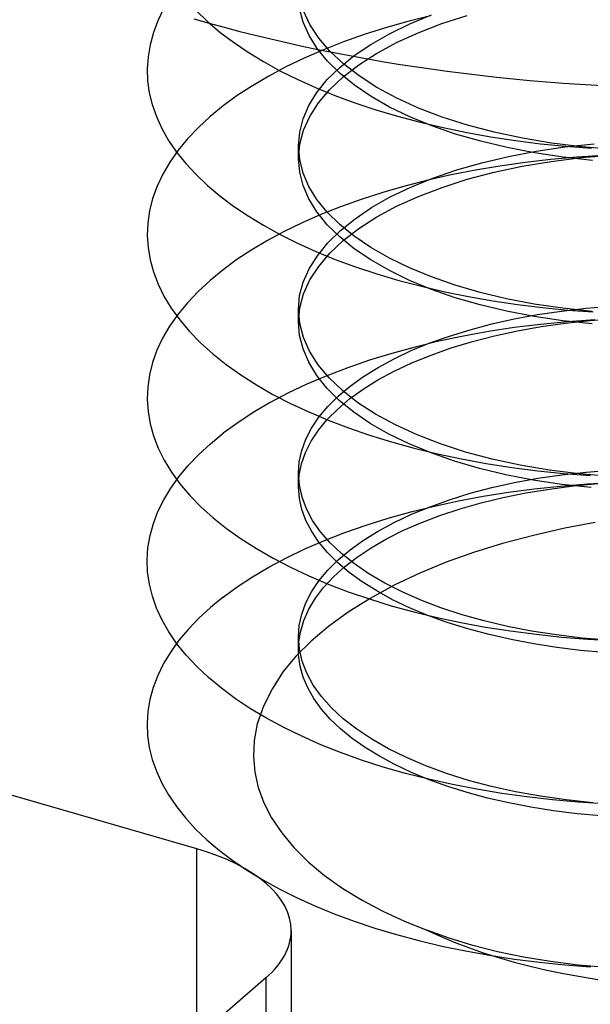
# Model space of a CAD drawing. Header units: millimetres. Extents: x -24 to 80, y -43 to 164.
# Tile 127 of 223: x -12.76 to -11.25, y 142.39 to 145. Entities that reach past the tile are written whole.
import ezdxf

# ---------------------------------------------------------------- set-up
doc = ezdxf.new("R2010")
doc.units = ezdxf.units.MM
doc.layers.add('MAIN-1', color=7, linetype='Continuous')
doc.layers.add('MAIN-2', color=7, linetype='Continuous')

msp = doc.modelspace()

# ---------------------------------------------------------------- linework, layer by layer
at = {"layer": 'MAIN-1'}
for p, q in [((-12.2871, 142.8039), (-13.1531, 143.0539)), ((-12.2871, 142.3039), (-12.2871, 142.8039)), ((-12.1041, 142.4624), (-14.1041, 140.7303))]:
    msp.add_line(p, q, dxfattribs=at)
for start_param, end_param in [(-0.000094, 1.047198), (-0.523599, -0.000094)]:
    msp.add_ellipse((-12.5371, 142.5874), major_axis=(0.5, 0), ratio=0.5, start_param=start_param, end_param=end_param, dxfattribs=at)
at = {"layer": 'MAIN-2'}
for p, q in [((-12.3746, 145.0249), (-12.3898, 144.9936)), ((-12.2889, 145.0202), (-12.2587, 144.9914)), ((-12.0056, 144.9899), (-12.0149, 145.0255)), ((-11.9878, 144.9836), (-12.0046, 145.0201)), ((-12.3898, 144.9936), (-12.4017, 144.962)), ((-12.2587, 144.9914), (-12.2256, 144.9635)), ((-11.9901, 144.9547), (-12.0056, 144.9899)), ((-11.7291, 144.9914), (-11.7875, 144.975)), ((-11.6691, 145.0065), (-11.7291, 144.9914)), ((-11.724, 144.9851), (-11.6659, 145.0091)), ((-11.6389, 144.9859), (-11.5721, 145.0073)), ((-12.2256, 144.9635), (-12.1898, 144.9365)), ((-11.9645, 144.9478), (-11.9878, 144.9836)), ((-11.7875, 144.975), (-11.8442, 144.9571)), ((-11.7776, 144.9591), (-11.724, 144.9851)), ((-11.7012, 144.9619), (-11.6389, 144.9859)), ((-12.4017, 144.962), (-12.4104, 144.9301)), ((-11.9685, 144.9201), (-11.9901, 144.9547)), ((-11.9349, 144.913), (-11.9645, 144.9478)), ((-11.899, 144.9377), (-11.9519, 144.917)), ((-11.8442, 144.9571), (-11.899, 144.9377)), ((-11.8265, 144.9311), (-11.7776, 144.9591)), ((-11.7588, 144.9356), (-11.7012, 144.9619)), ((-12.4104, 144.9301), (-12.4158, 144.8982)), ((-12.1898, 144.9365), (-12.1513, 144.9104)), ((-11.9519, 144.917), (-12.0026, 144.8949)), ((-11.9411, 144.8865), (-11.9685, 144.9201)), ((-11.8992, 144.8795), (-11.9349, 144.913)), ((-11.8704, 144.9014), (-11.8265, 144.9311)), ((-11.8113, 144.9072), (-11.7588, 144.9356)), ((-12.4158, 144.8982), (-12.4179, 144.8664)), ((-12.1513, 144.9104), (-12.1104, 144.8854)), ((-12.1104, 144.8854), (-12.0671, 144.8614)), ((-12.0026, 144.8949), (-12.051, 144.8716)), ((-11.908, 144.854), (-11.9411, 144.8865)), ((-11.909, 144.8702), (-11.8704, 144.9014)), ((-11.8585, 144.8768), (-11.8113, 144.9072)), ((-12.4179, 144.8664), (-12.4168, 144.8348)), ((-12.051, 144.8716), (-12.0967, 144.8472)), ((-12.0671, 144.8614), (-12.0213, 144.8386)), ((-11.942, 144.8377), (-11.909, 144.8702)), ((-11.9002, 144.8448), (-11.8585, 144.8768)), ((-11.8578, 144.8475), (-11.8992, 144.8795)), ((-12.4168, 144.8348), (-12.4125, 144.8032)), ((-12.0967, 144.8472), (-12.1396, 144.8218)), ((-12.0213, 144.8386), (-11.9729, 144.8168)), ((-11.9693, 144.8041), (-11.942, 144.8377)), ((-11.9358, 144.8112), (-11.9002, 144.8448)), ((-11.8695, 144.8228), (-11.908, 144.854)), ((-11.8107, 144.8171), (-11.8578, 144.8475)), ((-12.1396, 144.8218), (-12.1797, 144.7955)), ((-11.9729, 144.8168), (-11.9221, 144.796)), ((-11.9653, 144.7764), (-11.9358, 144.8112)), ((-11.8258, 144.7932), (-11.8695, 144.8228)), ((-11.7581, 144.7888), (-11.8107, 144.8171)), ((-12.4125, 144.8032), (-12.4047, 144.7716)), ((-12.1797, 144.7955), (-12.2169, 144.7682)), ((-11.9905, 144.7695), (-11.9693, 144.8041)), ((-11.9221, 144.796), (-11.8688, 144.7764)), ((-11.777, 144.7653), (-11.8258, 144.7932)), ((-11.7005, 144.7626), (-11.7581, 144.7888)), ((-12.4047, 144.7716), (-12.3936, 144.7399)), ((-12.2169, 144.7682), (-12.2513, 144.7401)), ((-12.0057, 144.7343), (-11.9905, 144.7695)), ((-11.9883, 144.7406), (-11.9653, 144.7764)), ((-11.8688, 144.7764), (-11.8133, 144.7581)), ((-11.8133, 144.7581), (-11.7558, 144.741)), ((-11.7233, 144.7393), (-11.777, 144.7653)), ((-11.6379, 144.7388), (-11.7005, 144.7626)), ((-12.3936, 144.7399), (-12.3791, 144.7083)), ((-12.2513, 144.7401), (-12.2827, 144.7112)), ((-12.0147, 144.6985), (-12.0057, 144.7343)), ((-12.0047, 144.704), (-11.9883, 144.7406)), ((-11.7558, 144.741), (-11.6965, 144.7253)), ((-11.665, 144.7155), (-11.7233, 144.7393)), ((-11.571, 144.7175), (-11.6379, 144.7388)), ((-12.3791, 144.7083), (-12.3612, 144.677)), ((-12.2827, 144.7112), (-12.3111, 144.6815)), ((-12.0145, 144.6668), (-12.0047, 144.704)), ((-11.6965, 144.7253), (-11.6356, 144.711)), ((-11.6025, 144.6939), (-11.665, 144.7155)), ((-11.6356, 144.711), (-11.5731, 144.6981)), ((-11.5002, 144.6989), (-11.571, 144.7175)), ((-12.3612, 144.677), (-12.3402, 144.6462)), ((-12.3111, 144.6815), (-12.3363, 144.651)), ((-12.0178, 144.6625), (-12.0147, 144.6985)), ((-11.5362, 144.6748), (-11.6025, 144.6939)), ((-11.5731, 144.6981), (-11.5092, 144.6867)), ((-11.5092, 144.6867), (-11.4441, 144.6768)), ((-11.4259, 144.683), (-11.5002, 144.6989)), ((-11.4441, 144.6768), (-11.3779, 144.6684)), ((-11.3486, 144.6701), (-11.4259, 144.683)), ((-12.3363, 144.651), (-12.3583, 144.6198)), ((-12.0178, 144.6294), (-12.0145, 144.6668)), ((-12.0147, 144.6266), (-12.0178, 144.6625)), ((-12.0178, 144.6598), (-12.0178, 144.6625)), ((-12.0178, 144.657), (-12.0178, 144.6598)), ((-12.0178, 144.6543), (-12.0178, 144.657)), ((-12.0178, 144.6515), (-12.0178, 144.6543)), ((-12.0178, 144.6488), (-12.0178, 144.6515)), ((-11.4665, 144.6581), (-11.5362, 144.6748)), ((-11.3937, 144.6441), (-11.4665, 144.6581)), ((-11.3897, 144.6485), (-11.3139, 144.6597)), ((-11.3779, 144.6684), (-11.3111, 144.6616)), ((-11.2688, 144.6602), (-11.3486, 144.6701)), ((-11.3139, 144.6597), (-11.236, 144.668)), ((-11.3111, 144.6616), (-11.2437, 144.6565)), ((-11.1868, 144.6534), (-11.2688, 144.6602)), ((-12.3402, 144.6462), (-12.316, 144.6161)), ((-12.0178, 144.646), (-12.0178, 144.6488)), ((-12.0178, 144.6432), (-12.0178, 144.646)), ((-12.0178, 144.6405), (-12.0178, 144.6432)), ((-12.0178, 144.6377), (-12.0178, 144.6405)), ((-12.0178, 144.635), (-12.0178, 144.6377)), ((-12.0178, 144.6322), (-12.0178, 144.635)), ((-12.0178, 144.6294), (-12.0178, 144.6322)), ((-12.0147, 144.5934), (-12.0178, 144.6294)), ((-12.0056, 144.5908), (-12.0147, 144.6266)), ((-11.533, 144.618), (-11.4629, 144.6346)), ((-11.4629, 144.6346), (-11.3897, 144.6485)), ((-11.3509, 144.6264), (-11.4187, 144.6185)), ((-11.3184, 144.6328), (-11.3937, 144.6441)), ((-11.282, 144.6327), (-11.3509, 144.6264)), ((-11.3496, 144.6217), (-11.2698, 144.6316)), ((-11.2408, 144.6243), (-11.3184, 144.6328)), ((-11.2121, 144.6372), (-11.282, 144.6327)), ((-11.2698, 144.6316), (-11.1879, 144.6384)), ((-12.3583, 144.6198), (-12.3768, 144.588)), ((-12.316, 144.6161), (-12.2887, 144.5867)), ((-11.6626, 144.5773), (-11.5997, 144.5988)), ((-11.5997, 144.5988), (-11.533, 144.618)), ((-11.4852, 144.6091), (-11.5503, 144.5981)), ((-11.501, 144.5928), (-11.4268, 144.6087)), ((-11.4187, 144.6185), (-11.4852, 144.6091)), ((-11.4268, 144.6087), (-11.3496, 144.6217)), ((-12.3768, 144.588), (-12.392, 144.5559)), ((-12.2887, 144.5867), (-12.2585, 144.5581)), ((-12.0056, 144.5577), (-12.0147, 144.5934)), ((-11.9905, 144.5555), (-12.0056, 144.5908)), ((-11.7213, 144.5535), (-11.6626, 144.5773)), ((-11.6139, 144.5856), (-11.6759, 144.5716)), ((-11.6385, 144.5529), (-11.5717, 144.5742)), ((-11.5503, 144.5981), (-11.6139, 144.5856)), ((-11.5717, 144.5742), (-11.501, 144.5928)), ((-12.392, 144.5559), (-12.4036, 144.5235)), ((-12.2585, 144.5581), (-12.2255, 144.5304)), ((-11.9905, 144.5224), (-12.0056, 144.5577)), ((-11.9693, 144.521), (-11.9905, 144.5555)), ((-11.7365, 144.5562), (-11.7953, 144.5393)), ((-11.7753, 144.5275), (-11.7213, 144.5535)), ((-11.6759, 144.5716), (-11.7365, 144.5562)), ((-11.701, 144.5291), (-11.6385, 144.5529)), ((-12.4036, 144.5235), (-12.4118, 144.491)), ((-12.2255, 144.5304), (-12.1898, 144.5035)), ((-11.9693, 144.4878), (-11.9905, 144.5224)), ((-11.9421, 144.4873), (-11.9693, 144.521)), ((-11.8521, 144.5211), (-11.9067, 144.5017)), ((-11.7953, 144.5393), (-11.8521, 144.5211)), ((-11.8245, 144.4996), (-11.7753, 144.5275)), ((-11.7586, 144.5029), (-11.701, 144.5291)), ((-12.1898, 144.5035), (-12.1513, 144.4775)), ((-11.9067, 144.5017), (-11.9588, 144.4811)), ((-11.8685, 144.4698), (-11.8245, 144.4996)), ((-11.811, 144.4746), (-11.7586, 144.5029)), ((-12.4118, 144.491), (-12.4166, 144.4585)), ((-12.1513, 144.4775), (-12.1103, 144.4525)), ((-11.9588, 144.4811), (-12.0084, 144.4593)), ((-11.9421, 144.4542), (-11.9693, 144.4878)), ((-11.909, 144.4548), (-11.9421, 144.4873)), ((-11.9073, 144.4386), (-11.8685, 144.4698)), ((-11.8581, 144.4442), (-11.811, 144.4746)), ((-12.4166, 144.4585), (-12.4179, 144.426)), ((-12.1103, 144.4525), (-12.0667, 144.4284)), ((-12.0084, 144.4593), (-12.0554, 144.4365)), ((-11.909, 144.4217), (-11.9421, 144.4542)), ((-11.8705, 144.4236), (-11.909, 144.4548)), ((-11.8995, 144.4122), (-11.8581, 144.4442)), ((-12.4179, 144.426), (-12.4158, 144.3936)), ((-12.0554, 144.4365), (-12.0999, 144.4126)), ((-12.0667, 144.4284), (-12.0205, 144.4053)), ((-11.9405, 144.406), (-11.9073, 144.4386)), ((-11.8705, 144.3905), (-11.909, 144.4217)), ((-11.8266, 144.394), (-11.8705, 144.4236)), ((-12.4158, 144.3936), (-12.4104, 144.3614)), ((-12.0999, 144.4126), (-12.1417, 144.3876)), ((-12.0205, 144.4053), (-11.9718, 144.3833)), ((-11.9681, 144.3722), (-11.9405, 144.406)), ((-11.935, 144.3787), (-11.8995, 144.4122)), ((-11.8266, 144.3608), (-11.8705, 144.3905)), ((-11.7777, 144.366), (-11.8266, 144.394)), ((-12.1417, 144.3876), (-12.1808, 144.3618)), ((-11.9898, 144.3376), (-11.9681, 144.3722)), ((-11.9718, 144.3833), (-11.9206, 144.3624)), ((-11.9646, 144.3439), (-11.935, 144.3787)), ((-11.7241, 144.3399), (-11.7777, 144.366)), ((-12.4104, 144.3614), (-12.4015, 144.3292)), ((-12.1808, 144.3618), (-12.217, 144.3352)), ((-11.9878, 144.3082), (-11.9646, 144.3439)), ((-11.9206, 144.3624), (-11.867, 144.3426)), ((-11.867, 144.3426), (-11.8111, 144.3241)), ((-11.7777, 144.3329), (-11.8266, 144.3608)), ((-11.666, 144.316), (-11.7241, 144.3399)), ((-12.4015, 144.3292), (-12.3893, 144.2972)), ((-12.217, 144.3352), (-12.2517, 144.3067)), ((-12.0055, 144.3023), (-11.9898, 144.3376)), ((-11.8111, 144.3241), (-11.753, 144.307)), ((-11.7241, 144.3068), (-11.7777, 144.3329)), ((-11.6037, 144.2943), (-11.666, 144.316)), ((-12.3893, 144.2972), (-12.3736, 144.2653)), ((-12.2517, 144.3067), (-12.2833, 144.2774)), ((-12.0149, 144.2665), (-12.0055, 144.3023)), ((-12.0046, 144.2717), (-11.9878, 144.3082)), ((-11.753, 144.307), (-11.6929, 144.2912)), ((-11.666, 144.2828), (-11.7241, 144.3068)), ((-11.6929, 144.2912), (-11.6312, 144.2769)), ((-11.5375, 144.275), (-11.6037, 144.2943)), ((-12.3736, 144.2653), (-12.3545, 144.2337)), ((-12.2833, 144.2774), (-12.3117, 144.2474)), ((-12.0181, 144.2304), (-12.0149, 144.2665)), ((-12.0147, 144.2346), (-12.0046, 144.2717)), ((-11.6037, 144.2611), (-11.666, 144.2828)), ((-11.6312, 144.2769), (-11.5681, 144.2641)), ((-11.5375, 144.2419), (-11.6037, 144.2611)), ((-11.5681, 144.2641), (-11.5039, 144.2529)), ((-11.4678, 144.2584), (-11.5375, 144.275)), ((-12.3117, 144.2474), (-12.3368, 144.2168)), ((-12.0181, 144.1973), (-12.0147, 144.2346)), ((-11.4678, 144.2252), (-11.5375, 144.2419)), ((-11.5039, 144.2529), (-11.4387, 144.2432)), ((-11.395, 144.2444), (-11.4678, 144.2584)), ((-11.4387, 144.2432), (-11.3728, 144.235)), ((-11.3195, 144.2331), (-11.395, 144.2444)), ((-11.3728, 144.235), (-11.306, 144.2284)), ((-11.2575, 144.233), (-11.1911, 144.2383)), ((-12.3368, 144.2168), (-12.3587, 144.1856)), ((-12.3545, 144.2337), (-12.332, 144.2025)), ((-12.0181, 144.2277), (-12.0181, 144.2304)), ((-12.0181, 144.2249), (-12.0181, 144.2277)), ((-12.0181, 144.2222), (-12.0181, 144.2249)), ((-12.0181, 144.2194), (-12.0181, 144.2222)), ((-12.0181, 144.2166), (-12.0181, 144.2194)), ((-12.0181, 144.2139), (-12.0181, 144.2166)), ((-12.0181, 144.2111), (-12.0181, 144.2139)), ((-12.0181, 144.2084), (-12.0181, 144.2111)), ((-12.0181, 144.2056), (-12.0181, 144.2084)), ((-12.0147, 144.1932), (-12.0181, 144.2304)), ((-11.395, 144.2113), (-11.4678, 144.2252)), ((-11.4474, 144.2049), (-11.3859, 144.2163)), ((-11.3195, 144.2), (-11.395, 144.2113)), ((-11.3859, 144.2163), (-11.3225, 144.2257)), ((-11.3225, 144.2257), (-11.2575, 144.233)), ((-11.2418, 144.2247), (-11.3195, 144.2331)), ((-11.306, 144.2284), (-11.2386, 144.2233)), ((-12.3587, 144.1856), (-12.3772, 144.1539)), ((-12.332, 144.2025), (-12.306, 144.1718)), ((-12.0181, 144.2028), (-12.0181, 144.2056)), ((-12.0181, 144.2001), (-12.0181, 144.2028)), ((-12.0181, 144.1973), (-12.0181, 144.2001)), ((-12.015, 144.1614), (-12.0181, 144.1973)), ((-12.0049, 144.1561), (-12.0147, 144.1932)), ((-11.5641, 144.1765), (-11.5069, 144.1916)), ((-11.4474, 144.1819), (-11.5156, 144.1715)), ((-11.5069, 144.1916), (-11.4474, 144.2049)), ((-11.3777, 144.1906), (-11.4474, 144.1819)), ((-11.4392, 144.1735), (-11.3766, 144.1847)), ((-11.3065, 144.1976), (-11.3777, 144.1906)), ((-11.3766, 144.1847), (-11.3123, 144.1938)), ((-11.2418, 144.1916), (-11.3195, 144.2)), ((-11.3123, 144.1938), (-11.2465, 144.2009)), ((-11.2341, 144.2029), (-11.3065, 144.1976)), ((-11.2465, 144.2009), (-11.2009, 144.2045)), ((-12.306, 144.1718), (-12.2768, 144.1417)), ((-12.0058, 144.1256), (-12.015, 144.1614)), ((-11.9886, 144.1196), (-12.0049, 144.1561)), ((-11.6707, 144.1413), (-11.6188, 144.1597)), ((-11.582, 144.1594), (-11.6468, 144.1458)), ((-11.6188, 144.1597), (-11.5641, 144.1765)), ((-11.5156, 144.1715), (-11.582, 144.1594)), ((-11.5582, 144.1452), (-11.4998, 144.1603)), ((-11.4998, 144.1603), (-11.4392, 144.1735)), ((-12.3772, 144.1539), (-12.3922, 144.1219)), ((-12.2768, 144.1417), (-12.2443, 144.1125)), ((-11.7099, 144.1306), (-11.7711, 144.1138)), ((-11.7197, 144.1212), (-11.6707, 144.1413)), ((-11.6468, 144.1458), (-11.7099, 144.1306)), ((-11.6143, 144.1282), (-11.5582, 144.1452)), ((-12.3922, 144.1219), (-12.4038, 144.0896)), ((-12.2443, 144.1125), (-12.2088, 144.0842)), ((-11.9907, 144.0903), (-12.0058, 144.1256)), ((-11.9659, 144.0838), (-11.9886, 144.1196)), ((-11.7711, 144.1138), (-11.8305, 144.0955)), ((-11.7654, 144.0996), (-11.7197, 144.1212)), ((-11.7179, 144.0888), (-11.6676, 144.1093)), ((-11.6676, 144.1093), (-11.6143, 144.1282)), ((-12.4038, 144.0896), (-12.4119, 144.0572)), ((-12.2088, 144.0842), (-12.1703, 144.0568)), ((-11.9696, 144.0557), (-11.9907, 144.0903)), ((-11.9371, 144.049), (-11.9659, 144.0838)), ((-11.8305, 144.0955), (-11.8878, 144.0757)), ((-11.8077, 144.0767), (-11.7654, 144.0996)), ((-11.7647, 144.0669), (-11.7179, 144.0888)), ((-12.4119, 144.0572), (-12.4166, 144.0247)), ((-12.1703, 144.0568), (-12.1292, 144.0306)), ((-11.9429, 144.0546), (-11.9956, 144.0321)), ((-11.9427, 144.022), (-11.9696, 144.0557)), ((-11.8878, 144.0757), (-11.9429, 144.0546)), ((-11.8817, 144.027), (-11.8465, 144.0524)), ((-11.8465, 144.0524), (-11.8077, 144.0767)), ((-11.8078, 144.0435), (-11.7647, 144.0669)), ((-12.1292, 144.0306), (-12.0855, 144.0055)), ((-11.9956, 144.0321), (-12.0457, 144.0084)), ((-11.902, 144.0154), (-11.9371, 144.049)), ((-11.9131, 144.0005), (-11.8817, 144.027)), ((-11.8472, 144.0189), (-11.8078, 144.0435)), ((-12.4166, 144.0247), (-12.4179, 143.9923)), ((-12.0457, 144.0084), (-12.093, 143.9835)), ((-12.0855, 144.0055), (-12.0394, 143.9816)), ((-11.9101, 143.9894), (-11.9427, 144.022)), ((-11.9406, 143.9732), (-11.9131, 144.0005)), ((-11.8609, 143.9834), (-11.902, 144.0154)), ((-11.8827, 143.9932), (-11.8472, 144.0189)), ((-12.4179, 143.9923), (-12.4158, 143.96)), ((-12.093, 143.9835), (-12.1374, 143.9575)), ((-12.0394, 143.9816), (-11.9907, 143.9588)), ((-11.9143, 143.9664), (-11.8827, 143.9932)), ((-11.8718, 143.9582), (-11.9101, 143.9894)), ((-11.8141, 143.9532), (-11.8609, 143.9834)), ((-12.4158, 143.96), (-12.4103, 143.9278)), ((-12.1374, 143.9575), (-12.1787, 143.9304)), ((-11.9907, 143.9588), (-11.9396, 143.9371)), ((-11.9641, 143.945), (-11.9406, 143.9732)), ((-11.9418, 143.9388), (-11.9143, 143.9664)), ((-11.8281, 143.9285), (-11.8718, 143.9582)), ((-11.7618, 143.9248), (-11.8141, 143.9532)), ((-12.4103, 143.9278), (-12.4014, 143.8956)), ((-12.1787, 143.9304), (-12.217, 143.9024)), ((-11.9835, 143.9162), (-11.9641, 143.945)), ((-11.9652, 143.9104), (-11.9418, 143.9388)), ((-11.9396, 143.9371), (-11.886, 143.9166)), ((-11.7793, 143.9006), (-11.8281, 143.9285)), ((-11.7045, 143.8985), (-11.7618, 143.9248)), ((-12.4014, 143.8956), (-12.389, 143.8635)), ((-12.2506, 143.8748), (-12.217, 143.9024)), ((-11.9986, 143.8868), (-11.9835, 143.9162)), ((-11.9845, 143.8814), (-11.9652, 143.9104)), ((-11.886, 143.9166), (-11.8302, 143.8974)), ((-11.8302, 143.8974), (-11.7723, 143.8795)), ((-11.7256, 143.8746), (-11.7793, 143.9006)), ((-11.6425, 143.8745), (-11.7045, 143.8985)), ((-12.2814, 143.8464), (-12.2506, 143.8748)), ((-12.0094, 143.857), (-11.9986, 143.8868)), ((-11.9994, 143.8519), (-11.9845, 143.8814)), ((-11.7723, 143.8795), (-11.7125, 143.8631)), ((-11.6675, 143.8506), (-11.7256, 143.8746)), ((-11.5762, 143.853), (-11.6425, 143.8745)), ((-12.389, 143.8635), (-12.3732, 143.8316)), ((-12.3092, 143.8173), (-12.2814, 143.8464)), ((-12.0159, 143.8269), (-12.0094, 143.857)), ((-12.01, 143.8218), (-11.9994, 143.8519)), ((-11.7125, 143.8631), (-11.6507, 143.848)), ((-11.6053, 143.8288), (-11.6675, 143.8506)), ((-11.6507, 143.848), (-11.587, 143.8345)), ((-11.506, 143.8341), (-11.5762, 143.853)), ((-12.3732, 143.8316), (-12.354, 143.8)), ((-12.334, 143.7876), (-12.3092, 143.8173)), ((-12.018, 143.7967), (-12.0159, 143.8269)), ((-12.0162, 143.7914), (-12.01, 143.8218)), ((-11.5393, 143.8094), (-11.6053, 143.8288)), ((-11.587, 143.8345), (-11.5214, 143.8225)), ((-11.5214, 143.8225), (-11.4541, 143.8121)), ((-11.4323, 143.818), (-11.506, 143.8341)), ((-11.3554, 143.8049), (-11.4323, 143.818)), ((-12.354, 143.8), (-12.3313, 143.7688)), ((-12.0157, 143.7651), (-12.018, 143.7967)), ((-12.018, 143.7939), (-12.018, 143.7967)), ((-12.018, 143.7912), (-12.018, 143.7939)), ((-12.018, 143.7609), (-12.0162, 143.7914)), ((-11.4698, 143.7926), (-11.5393, 143.8094)), ((-11.3972, 143.7785), (-11.4698, 143.7926)), ((-11.4541, 143.8121), (-11.3856, 143.8034)), ((-11.3856, 143.8034), (-11.3163, 143.7963)), ((-11.3855, 143.7834), (-11.322, 143.7927)), ((-11.2758, 143.7949), (-11.3554, 143.8049)), ((-11.322, 143.7927), (-11.257, 143.8)), ((-11.3163, 143.7963), (-11.2464, 143.7909)), ((-11.194, 143.788), (-11.2758, 143.7949)), ((-11.257, 143.8), (-11.1906, 143.8052)), ((-12.3558, 143.7573), (-12.334, 143.7876)), ((-12.3313, 143.7688), (-12.3053, 143.7382)), ((-12.018, 143.7884), (-12.018, 143.7912)), ((-12.018, 143.7856), (-12.018, 143.7884)), ((-12.018, 143.7829), (-12.018, 143.7856)), ((-12.018, 143.7801), (-12.018, 143.7829)), ((-12.018, 143.7774), (-12.018, 143.7801)), ((-12.018, 143.7746), (-12.018, 143.7774)), ((-12.018, 143.7719), (-12.018, 143.7746)), ((-12.018, 143.7691), (-12.018, 143.7719)), ((-12.018, 143.7664), (-12.018, 143.7691)), ((-12.018, 143.7637), (-12.018, 143.7664)), ((-11.5065, 143.7588), (-11.447, 143.772)), ((-11.447, 143.772), (-11.3855, 143.7834)), ((-11.3219, 143.7672), (-11.3972, 143.7785)), ((-11.3253, 143.7629), (-11.2551, 143.7686)), ((-11.2442, 143.7587), (-11.3219, 143.7672)), ((-11.2905, 143.7634), (-11.2255, 143.7697)), ((-11.2551, 143.7686), (-11.1842, 143.7725)), ((-12.3743, 143.7265), (-12.3558, 143.7573)), ((-12.0154, 143.7304), (-12.018, 143.7609)), ((-12.0086, 143.7337), (-12.0157, 143.7651)), ((-11.6183, 143.7268), (-11.5637, 143.7437)), ((-11.5637, 143.7437), (-11.5065, 143.7588)), ((-11.5295, 143.7358), (-11.4626, 143.7465)), ((-11.4769, 143.7326), (-11.4166, 143.7448)), ((-11.4626, 143.7465), (-11.3945, 143.7556)), ((-11.4166, 143.7448), (-11.3543, 143.7551)), ((-11.3945, 143.7556), (-11.3253, 143.7629)), ((-11.3543, 143.7551), (-11.2905, 143.7634)), ((-12.3897, 143.6953), (-12.3743, 143.7265)), ((-12.3053, 143.7382), (-12.276, 143.7083)), ((-12.0088, 143.7011), (-12.0154, 143.7304)), ((-11.9969, 143.7026), (-12.0086, 143.7337)), ((-11.6702, 143.7084), (-11.6183, 143.7268)), ((-11.6588, 143.7098), (-11.595, 143.7236)), ((-11.595, 143.7236), (-11.5295, 143.7358)), ((-11.5909, 143.7026), (-11.535, 143.7185)), ((-11.535, 143.7185), (-11.4769, 143.7326)), ((-12.4017, 143.6637), (-12.3897, 143.6953)), ((-12.276, 143.7083), (-12.2435, 143.6792)), ((-11.9981, 143.672), (-12.0088, 143.7011)), ((-11.9806, 143.672), (-11.9969, 143.7026)), ((-11.781, 143.6778), (-11.7208, 143.6945)), ((-11.765, 143.6668), (-11.7192, 143.6883)), ((-11.7208, 143.6945), (-11.6588, 143.7098)), ((-11.7192, 143.6883), (-11.6702, 143.7084)), ((-11.6442, 143.6849), (-11.5909, 143.7026)), ((-12.4105, 143.6319), (-12.4017, 143.6637)), ((-12.2435, 143.6792), (-12.208, 143.6509)), ((-11.9831, 143.6431), (-11.9981, 143.672)), ((-11.9596, 143.642), (-11.9806, 143.672)), ((-11.8392, 143.6596), (-11.781, 143.6778)), ((-11.8074, 143.6439), (-11.765, 143.6668)), ((-11.7418, 143.645), (-11.6947, 143.6657)), ((-11.6947, 143.6657), (-11.6442, 143.6849)), ((-11.2333, 143.6665), (-11.3135, 143.6512)), ((-12.208, 143.6509), (-12.1697, 143.6236)), ((-11.964, 143.6147), (-11.9831, 143.6431)), ((-11.9341, 143.6127), (-11.9596, 143.642)), ((-11.9493, 143.619), (-11.8953, 143.64)), ((-11.8953, 143.64), (-11.8392, 143.6596)), ((-11.8463, 143.6196), (-11.8074, 143.6439)), ((-11.7855, 143.623), (-11.7418, 143.645)), ((-11.3135, 143.6512), (-11.3964, 143.6324)), ((-12.4159, 143.5998), (-12.4105, 143.6319)), ((-12.1697, 143.6236), (-12.1288, 143.5974)), ((-12.0009, 143.5967), (-11.9493, 143.619)), ((-11.941, 143.587), (-11.964, 143.6147)), ((-11.9041, 143.5844), (-11.9341, 143.6127)), ((-11.8814, 143.5942), (-11.8463, 143.6196)), ((-11.8257, 143.5997), (-11.7855, 143.623)), ((-11.4782, 143.6108), (-11.5553, 143.5872)), ((-11.3964, 143.6324), (-11.4782, 143.6108)), ((-12.418, 143.5678), (-12.4159, 143.5998)), ((-12.1288, 143.5974), (-12.0853, 143.5723)), ((-12.0499, 143.5732), (-12.0009, 143.5967)), ((-11.9141, 143.5602), (-11.941, 143.587)), ((-11.9128, 143.5678), (-11.8814, 143.5942)), ((-11.87, 143.5571), (-11.9041, 143.5844)), ((-11.8625, 143.5752), (-11.8257, 143.5997)), ((-11.5553, 143.5872), (-11.6278, 143.5613)), ((-12.4167, 143.5358), (-12.418, 143.5678)), ((-12.0961, 143.5487), (-12.0499, 143.5732)), ((-12.0853, 143.5723), (-12.0394, 143.5483)), ((-11.9403, 143.5404), (-11.9128, 143.5678)), ((-11.8836, 143.5344), (-11.9141, 143.5602)), ((-11.8959, 143.5495), (-11.8625, 143.5752)), ((-11.8317, 143.531), (-11.87, 143.5571)), ((-11.6278, 143.5613), (-11.6975, 143.5325)), ((-12.4122, 143.5038), (-12.4167, 143.5358)), ((-12.1394, 143.5231), (-12.0961, 143.5487)), ((-12.0394, 143.5483), (-11.9909, 143.5255)), ((-11.9638, 143.5122), (-11.9403, 143.5404)), ((-11.9256, 143.5226), (-11.8959, 143.5495)), ((-11.8493, 143.5094), (-11.8836, 143.5344)), ((-11.7896, 143.5062), (-11.8317, 143.531)), ((-11.6975, 143.5325), (-11.765, 143.5006)), ((-12.1798, 143.4966), (-12.1394, 143.5231)), ((-11.9909, 143.5255), (-11.9398, 143.5039)), ((-11.9832, 143.4834), (-11.9638, 143.5122)), ((-11.9514, 143.4948), (-11.9256, 143.5226)), ((-11.8112, 143.4854), (-11.8493, 143.5094)), ((-11.7438, 143.4828), (-11.7896, 143.5062)), ((-12.4043, 143.4719), (-12.4122, 143.5038)), ((-12.2171, 143.4692), (-12.1798, 143.4966)), ((-11.9985, 143.4541), (-11.9832, 143.4834)), ((-11.9731, 143.4663), (-11.9514, 143.4948)), ((-11.9398, 143.5039), (-11.8863, 143.4835)), ((-11.8863, 143.4835), (-11.8304, 143.4644)), ((-11.765, 143.5006), (-11.8286, 143.466)), ((-11.7695, 143.4624), (-11.8112, 143.4854)), ((-11.6944, 143.461), (-11.7438, 143.4828)), ((-12.3931, 143.4401), (-12.4043, 143.4719)), ((-12.2171, 143.4692), (-12.2505, 143.4419)), ((-12.0094, 143.4243), (-11.9985, 143.4541)), ((-11.9907, 143.437), (-11.9731, 143.4663)), ((-11.8286, 143.466), (-11.8868, 143.4295)), ((-11.8304, 143.4644), (-11.7725, 143.4466)), ((-11.7243, 143.4407), (-11.7695, 143.4624)), ((-11.6416, 143.4409), (-11.6944, 143.461)), ((-12.3786, 143.4085), (-12.3931, 143.4401)), ((-12.2505, 143.4419), (-12.2812, 143.4137)), ((-12.004, 143.4071), (-11.9907, 143.437)), ((-11.8868, 143.4295), (-11.9389, 143.3916)), ((-11.7725, 143.4466), (-11.7129, 143.4303)), ((-11.6758, 143.4205), (-11.7243, 143.4407)), ((-11.7129, 143.4303), (-11.6515, 143.4154)), ((-11.5856, 143.4227), (-11.6416, 143.4409)), ((-12.3607, 143.3771), (-12.3786, 143.4085)), ((-12.2812, 143.4137), (-12.3091, 143.3848)), ((-12.0159, 143.3942), (-12.0094, 143.4243)), ((-12.013, 143.3769), (-12.004, 143.4071)), ((-11.6245, 143.402), (-11.6758, 143.4205)), ((-11.6515, 143.4154), (-11.5884, 143.4021)), ((-11.5704, 143.3851), (-11.6245, 143.402)), ((-11.5884, 143.4021), (-11.5236, 143.3901)), ((-11.5268, 143.4063), (-11.5856, 143.4227)), ((-11.4653, 143.3918), (-11.5268, 143.4063)), ((-12.3394, 143.346), (-12.3607, 143.3771)), ((-12.3091, 143.3848), (-12.3339, 143.355)), ((-12.0181, 143.364), (-12.0159, 143.3942)), ((-12.0175, 143.3464), (-12.013, 143.3769)), ((-11.9389, 143.3916), (-11.9847, 143.353)), ((-11.5139, 143.37), (-11.5704, 143.3851)), ((-11.5236, 143.3901), (-11.4573, 143.3797)), ((-11.4015, 143.3794), (-11.4653, 143.3918)), ((-11.4573, 143.3797), (-11.3898, 143.3709)), ((-11.3356, 143.3691), (-11.4015, 143.3794)), ((-12.3339, 143.355), (-12.3557, 143.3246)), ((-11.9847, 143.353), (-12.0242, 143.3136)), ((-12.0156, 143.3318), (-12.0181, 143.364)), ((-12.0181, 143.3612), (-12.0181, 143.364)), ((-12.0181, 143.3585), (-12.0181, 143.3612)), ((-12.0181, 143.3557), (-12.0181, 143.3585)), ((-12.0181, 143.353), (-12.0181, 143.3557)), ((-12.0181, 143.3502), (-12.0181, 143.353)), ((-12.0181, 143.3474), (-12.0181, 143.3502)), ((-11.4555, 143.3567), (-11.5139, 143.37)), ((-11.3956, 143.3453), (-11.4555, 143.3567)), ((-11.3898, 143.3709), (-11.3216, 143.3637)), ((-11.268, 143.361), (-11.3356, 143.3691)), ((-11.3216, 143.3637), (-11.2531, 143.3581)), ((-11.1989, 143.3552), (-11.268, 143.361)), ((-11.2531, 143.3581), (-11.184, 143.3542)), ((-12.3557, 143.3246), (-12.3744, 143.2936)), ((-12.3147, 143.3155), (-12.3394, 143.346)), ((-12.0181, 143.3447), (-12.0181, 143.3474)), ((-12.0181, 143.3419), (-12.0181, 143.3447)), ((-12.0181, 143.3392), (-12.0181, 143.3419)), ((-12.0181, 143.3364), (-12.0181, 143.3392)), ((-12.0181, 143.3337), (-12.0181, 143.3364)), ((-12.0181, 143.331), (-12.0181, 143.3337)), ((-12.0176, 143.316), (-12.0175, 143.3464)), ((-12.0083, 143.2997), (-12.0156, 143.3318)), ((-11.3346, 143.3359), (-11.3956, 143.3453)), ((-11.2726, 143.3283), (-11.3346, 143.3359)), ((-11.2094, 143.3228), (-11.2726, 143.3283)), ((-12.2868, 143.2855), (-12.3147, 143.3155)), ((-12.0242, 143.3136), (-12.0581, 143.2721)), ((-12.0135, 143.2867), (-12.0176, 143.316)), ((-11.9961, 143.2679), (-12.0083, 143.2997)), ((-12.3744, 143.2936), (-12.3898, 143.2621)), ((-12.2557, 143.2563), (-12.2868, 143.2855)), ((-12.0581, 143.2721), (-12.0871, 143.2273)), ((-12.0053, 143.2576), (-12.0135, 143.2867)), ((-12.3898, 143.2621), (-12.4018, 143.2303)), ((-12.2215, 143.228), (-12.2557, 143.2563)), ((-11.9932, 143.229), (-12.0053, 143.2576)), ((-11.979, 143.2366), (-11.9961, 143.2679)), ((-12.4018, 143.2303), (-12.4106, 143.1983)), ((-12.1844, 143.2005), (-12.2215, 143.228)), ((-12.0871, 143.2273), (-12.1105, 143.1804)), ((-11.9773, 143.2008), (-11.9932, 143.229)), ((-11.9572, 143.206), (-11.979, 143.2366)), ((-12.4106, 143.1983), (-12.416, 143.1664)), ((-12.1446, 143.1741), (-12.1844, 143.2005)), ((-11.9575, 143.1733), (-11.9773, 143.2008)), ((-11.9307, 143.1762), (-11.9572, 143.206)), ((-12.416, 143.1664), (-12.4181, 143.1346)), ((-12.1021, 143.1487), (-12.1446, 143.1741)), ((-12.1105, 143.1804), (-12.1268, 143.1341)), ((-11.9341, 143.1465), (-11.9575, 143.1733)), ((-11.8996, 143.1474), (-11.9307, 143.1762)), ((-12.057, 143.1244), (-12.1021, 143.1487)), ((-11.9069, 143.1205), (-11.9341, 143.1465)), ((-11.864, 143.1197), (-11.8996, 143.1474)), ((-12.4181, 143.1346), (-12.417, 143.103)), ((-12.1268, 143.1341), (-12.1354, 143.0901)), ((-12.0094, 143.1011), (-12.057, 143.1244)), ((-11.8761, 143.0955), (-11.9069, 143.1205)), ((-11.8242, 143.0933), (-11.864, 143.1197)), ((-12.417, 143.103), (-12.4126, 143.0715)), ((-12.1354, 143.0901), (-12.1373, 143.0478)), ((-11.9592, 143.079), (-12.0094, 143.1011)), ((-11.8417, 143.0714), (-11.8761, 143.0955)), ((-11.7803, 143.0682), (-11.8242, 143.0933)), ((-12.4126, 143.0715), (-12.4048, 143.0401)), ((-11.9066, 143.0581), (-11.9592, 143.079)), ((-11.804, 143.0483), (-11.8417, 143.0714)), ((-11.7326, 143.0447), (-11.7803, 143.0682)), ((-12.4048, 143.0401), (-12.3937, 143.0086)), ((-12.1373, 143.0478), (-12.1334, 143.0065)), ((-11.8516, 143.0383), (-11.9066, 143.0581)), ((-11.7944, 143.0199), (-11.8516, 143.0383)), ((-11.7631, 143.0263), (-11.804, 143.0483)), ((-11.6813, 143.0228), (-11.7326, 143.0447)), ((-11.7349, 143.0029), (-11.7944, 143.0199)), ((-11.7192, 143.0056), (-11.7631, 143.0263)), ((-11.6265, 143.0027), (-11.6813, 143.0228)), ((-12.3937, 143.0086), (-12.3794, 142.9772)), ((-12.1334, 143.0065), (-12.1242, 142.9659)), ((-11.6736, 142.9874), (-11.7349, 143.0029)), ((-11.6727, 142.9863), (-11.7192, 143.0056)), ((-11.6106, 142.9733), (-11.6736, 142.9874)), ((-11.6235, 142.9686), (-11.6727, 142.9863)), ((-11.5685, 142.9845), (-11.6265, 143.0027)), ((-11.5075, 142.9684), (-11.5685, 142.9845)), ((-12.3794, 142.9772), (-12.3617, 142.9461)), ((-12.1242, 142.9659), (-12.1094, 142.9256)), ((-11.5719, 142.9524), (-11.6235, 142.9686)), ((-11.5462, 142.9609), (-11.6106, 142.9733)), ((-11.4807, 142.95), (-11.5462, 142.9609)), ((-11.4439, 142.9543), (-11.5075, 142.9684)), ((-12.3617, 142.9461), (-12.3409, 142.9154)), ((-11.518, 142.9378), (-11.5719, 142.9524)), ((-11.4618, 142.9249), (-11.518, 142.9378)), ((-11.4142, 142.9408), (-11.4807, 142.95)), ((-11.3779, 142.9425), (-11.4439, 142.9543)), ((-11.3468, 142.9332), (-11.4142, 142.9408)), ((-11.3099, 142.9328), (-11.3779, 142.9425)), ((-11.2787, 142.9271), (-11.3468, 142.9332)), ((-11.2401, 142.9254), (-11.3099, 142.9328)), ((-12.3409, 142.9154), (-12.3169, 142.8853)), ((-12.1094, 142.9256), (-12.0889, 142.8855)), ((-11.4035, 142.9137), (-11.4618, 142.9249)), ((-11.3434, 142.9042), (-11.4035, 142.9137)), ((-11.2098, 142.9227), (-11.2787, 142.9271)), ((-12.3169, 142.8853), (-12.2899, 142.8558)), ((-12.0889, 142.8855), (-12.0624, 142.8459)), ((-11.2815, 142.8965), (-11.3434, 142.9042)), ((-11.2183, 142.8905), (-11.2815, 142.8965)), ((-12.2899, 142.8558), (-12.2599, 142.8271)), ((-12.0624, 142.8459), (-12.03, 142.807)), ((-12.2599, 142.8271), (-12.227, 142.7993)), ((-12.03, 142.807), (-11.992, 142.7691)), ((-12.227, 142.7993), (-12.1913, 142.7723)), ((-12.1913, 142.7723), (-12.153, 142.7462)), ((-11.992, 142.7691), (-11.9488, 142.7329)), ((-12.153, 142.7462), (-12.1121, 142.7212)), ((-11.9488, 142.7329), (-11.9011, 142.6989)), ((-12.1121, 142.7212), (-12.0688, 142.6973)), ((-11.9011, 142.6989), (-11.8497, 142.6674)), ((-12.0688, 142.6973), (-12.0229, 142.6744)), ((-12.0229, 142.6744), (-11.9747, 142.6526)), ((-11.9747, 142.6526), (-11.924, 142.6319)), ((-11.8497, 142.6674), (-11.7952, 142.6386)), ((-11.924, 142.6319), (-11.8711, 142.6123)), ((-11.7952, 142.6386), (-11.7381, 142.6124)), ((-11.8711, 142.6123), (-11.8161, 142.5939)), ((-11.8161, 142.5939), (-11.759, 142.5768)), ((-11.7381, 142.6124), (-11.6784, 142.5887)), ((-12.0371, 142.5873), (-12.0371, 141.7213)), ((-11.759, 142.5768), (-11.7001, 142.561)), ((-11.6784, 142.5887), (-11.643, 142.5725)), ((-11.6196, 142.5674), (-11.6784, 142.5887)), ((-11.643, 142.5725), (-11.6064, 142.5571)), ((-11.5572, 142.5483), (-11.6196, 142.5674)), ((-11.7001, 142.561), (-11.6393, 142.5465)), ((-11.6393, 142.5465), (-11.5768, 142.5335)), ((-11.6064, 142.5571), (-11.5686, 142.5425)), ((-11.5686, 142.5425), (-11.5295, 142.5288)), ((-11.4916, 142.5315), (-11.5572, 142.5483)), ((-11.5768, 142.5335), (-11.5126, 142.522)), ((-11.5295, 142.5288), (-11.4891, 142.516)), ((-11.5126, 142.522), (-11.4471, 142.512)), ((-11.4229, 142.5172), (-11.4916, 142.5315)), ((-11.4891, 142.516), (-11.4476, 142.504)), ((-11.3516, 142.5054), (-11.4229, 142.5172)), ((-11.4476, 142.504), (-11.4051, 142.4929)), ((-11.4471, 142.512), (-11.3806, 142.5037)), ((-11.4051, 142.4929), (-11.3618, 142.4828)), ((-11.3806, 142.5037), (-11.3135, 142.4969)), ((-11.2782, 142.4961), (-11.3516, 142.5054)), ((-11.3135, 142.4969), (-11.246, 142.4917)), ((-11.2028, 142.4895), (-11.2782, 142.4961)), ((-11.3618, 142.4828), (-11.3176, 142.4737)), ((-11.3176, 142.4737), (-11.2725, 142.4655)), ((-11.2725, 142.4655), (-11.2265, 142.4582)), ((-12.1041, 142.4624), (-12.1041, 141.5963))]:
    msp.add_line(p, q, dxfattribs=at)
msp.add_ellipse((-10.9182, 146.1903), major_axis=(2.7525, 0), ratio=0.5, start_param=-2.094395, end_param=0.000031, dxfattribs=at)

doc.saveas('drawing.dxf')
